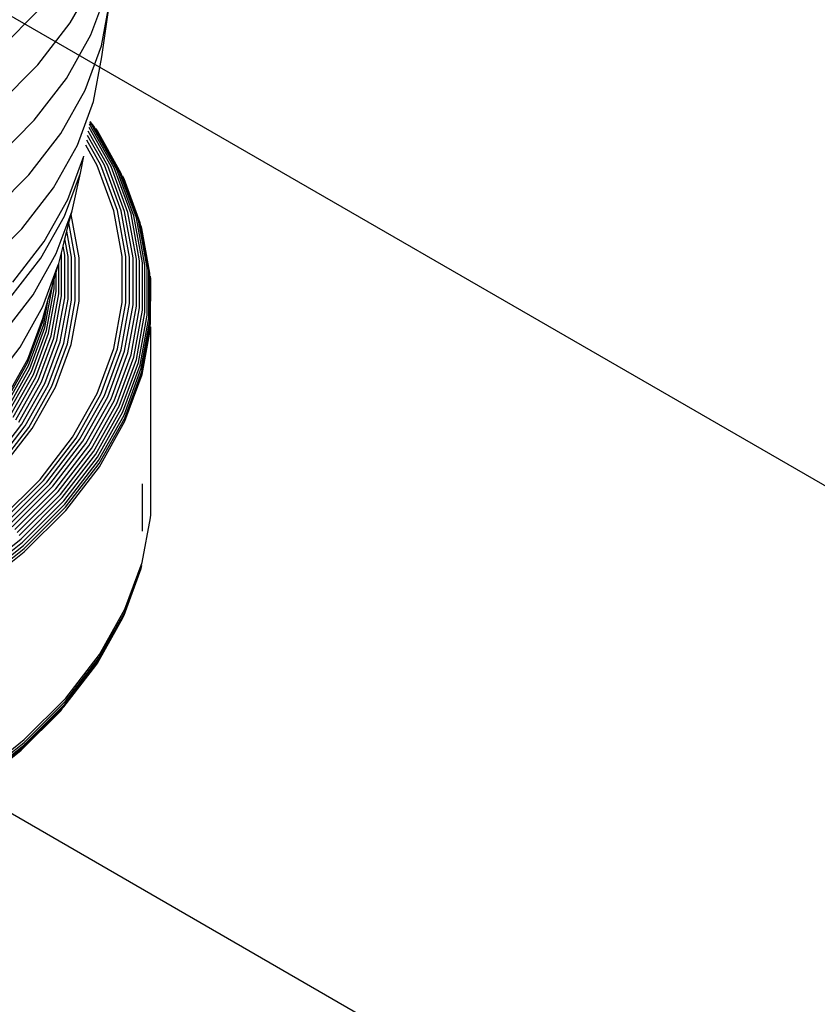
# Model space of a CAD drawing. Extents: x -18027 to -11651, y 1687 to 5059.
# Tile 10 of 170: x -17535.21 to -17530.01, y 2265.2 to 2271.62. Entities that reach past the tile are written whole.
import ezdxf

# ---------------------------------------------------------------- set-up
doc = ezdxf.new("R2010")
doc.units = 0
doc.header["$MEASUREMENT"] = 0
for name, color, linetype in [('PIPING-VENT-ISO', 3, 'CONTINUOUS'), ('TANK', 2, 'CONTINUOUS'), ('TANK-SLOPE', 2, 'CONTINUOUS')]:
    doc.layers.add(name, color=color, linetype=linetype)

# ---------------------------------------------------------------- blocks, each defined once
blk = doc.blocks.new('A$C3406478A')
at = {"layer": 'TANK'}
for p, q in [((8.0878, 7.1099), (8.2481, 7.3946)), ((8.2226, 7.0312), (8.3298, 7.3225)), ((8.2911, 6.9595), (8.3446, 7.2532)), ((8.2926, 6.8893), (8.3446, 7.2532)), ((7.6291, 6.9407), (7.889, 7.2007)), ((7.877, 6.8365), (8.0878, 7.1099)), ((8.0632, 6.7481), (8.2226, 7.0312)), ((8.1847, 6.6706), (8.2911, 6.9595)), ((8.2397, 6.5987), (8.2926, 6.8893)), ((7.6178, 6.5772), (7.877, 6.8365)), ((7.8535, 6.4761), (8.0632, 6.7481)), ((8.0266, 6.3897), (8.1847, 6.6706)), ((8.1345, 6.3129), (8.2397, 6.5987)), ((7.5957, 6.2182), (7.8535, 6.4761)), ((8.3538, 6.1732), (8.2099, 6.4287)), ((8.3735, 6.1651), (8.2136, 6.4491)), ((8.2263, 6.4478), (8.2159, 6.4613)), ((8.2414, 6.4361), (8.217, 6.4677)), ((8.3913, 6.1546), (8.2263, 6.4478)), ((8.4069, 6.142), (8.2414, 6.4361)), ((8.2643, 6.4065), (8.2541, 6.4223)), ((7.8186, 6.1199), (8.0266, 6.3897)), ((8.3101, 6.1817), (8.2004, 6.3765)), ((8.3325, 6.1787), (8.2055, 6.4044)), ((8.4201, 6.1273), (8.2643, 6.4065)), ((7.978, 6.035), (8.1345, 6.3129)), ((8.2632, 6.1797), (8.1887, 6.312)), ((8.2868, 6.182), (8.1948, 6.3456)), ((8.0718, 5.9585), (8.1757, 6.2405)), ((8.1535, 6.131), (8.1757, 6.2405)), ((8.3713, 5.886), (8.2632, 6.1797)), ((8.3955, 5.8869), (8.2868, 6.182)), ((8.4193, 5.8851), (8.3101, 6.1817)), ((8.4422, 5.8808), (8.3325, 6.1787)), ((8.4639, 5.8739), (8.3538, 6.1732)), ((8.4841, 5.8646), (8.3735, 6.1651)), ((7.5628, 5.8641), (7.8186, 6.1199)), ((8.0501, 5.8504), (8.1535, 6.131)), ((8.0991, 5.8851), (8.1535, 6.131)), ((8.5023, 5.8531), (8.3913, 6.1546)), ((8.5183, 5.8395), (8.4069, 6.142)), ((8.5318, 5.824), (8.4201, 6.1273)), ((8.4382, 6.0932), (8.4306, 6.111)), ((7.7722, 5.768), (7.978, 6.035)), ((8.5425, 5.8071), (8.4382, 6.0932)), ((7.9175, 5.6843), (8.0718, 5.9585)), ((7.8966, 5.5775), (8.0501, 5.8504)), ((7.9969, 5.6077), (8.0991, 5.8851)), ((8.0791, 5.8063), (8.0936, 5.8606)), ((8.0936, 5.8606), (8.0991, 5.8851)), ((8.1449, 5.5788), (8.0936, 5.8606)), ((8.4257, 5.5873), (8.3713, 5.886)), ((8.4501, 5.5868), (8.3955, 5.8869)), ((8.4741, 5.5836), (8.4193, 5.8851)), ((8.4974, 5.5778), (8.4422, 5.8808)), ((8.5193, 5.5696), (8.4639, 5.8739)), ((8.5397, 5.5591), (8.4841, 5.8646)), ((8.5581, 5.5465), (8.5023, 5.8531)), ((8.0655, 5.7524), (8.0791, 5.8063)), ((8.1205, 5.5794), (8.0791, 5.8063)), ((8.5743, 5.5319), (8.5183, 5.8395)), ((8.5879, 5.5157), (8.5318, 5.824)), ((8.5987, 5.498), (8.5425, 5.8071)), ((8.555, 5.7696), (8.5503, 5.7888)), ((7.5191, 5.515), (7.7722, 5.768)), ((8.0526, 5.7015), (8.0655, 5.7524)), ((8.0964, 5.5826), (8.0655, 5.7524)), ((8.6066, 5.4793), (8.555, 5.7696)), ((7.7144, 5.421), (7.9175, 5.6843)), ((8.03, 5.612), (8.0407, 5.6544)), ((8.0407, 5.6544), (8.0526, 5.7015)), ((8.0513, 5.5965), (8.0407, 5.6544)), ((8.0732, 5.5883), (8.0526, 5.7015)), ((7.8451, 5.338), (7.9969, 5.6077)), ((8.0125, 5.5428), (8.03, 5.612)), ((8.0309, 5.607), (8.03, 5.612)), ((8.0309, 5.3306), (8.0309, 5.607)), ((8.0513, 5.3189), (8.0513, 5.5965)), ((8.0732, 5.3094), (8.0732, 5.5883)), ((8.4257, 5.2871), (8.4257, 5.5873)), ((8.4501, 5.285), (8.4501, 5.5868)), ((8.4741, 5.2804), (8.4741, 5.5836)), ((7.6944, 5.3153), (7.8966, 5.5775)), ((7.9098, 5.2607), (8.01, 5.5328)), ((7.9963, 5.486), (8.01, 5.5328)), ((8.01, 5.5328), (8.0125, 5.5428)), ((8.0125, 5.3444), (8.0125, 5.5428)), ((8.0964, 5.3022), (8.0964, 5.5826)), ((8.1205, 5.2976), (8.1205, 5.5794)), ((8.1449, 5.2956), (8.1449, 5.5788)), ((8.4974, 5.2732), (8.4974, 5.5778)), ((8.5193, 5.2637), (8.5193, 5.5696)), ((8.5397, 5.252), (8.5397, 5.5591)), ((8.5581, 5.2382), (8.5581, 5.5465)), ((8.5743, 5.2226), (8.5743, 5.5319)), ((7.9827, 5.4392), (7.9963, 5.486)), ((7.9963, 5.3599), (7.9963, 5.486)), ((8.5879, 5.2056), (8.5879, 5.5157)), ((8.5987, 5.1873), (8.5987, 5.498)), ((8.6066, 5.1681), (8.6066, 5.4793)), ((8.613, 5.4398), (8.6114, 5.4598)), ((7.9225, 5.124), (7.9719, 5.3953)), ((7.9448, 5.3089), (7.9719, 5.3953)), ((7.9719, 5.402), (7.9827, 5.4392)), ((7.9719, 5.3953), (7.9719, 5.402)), ((7.9827, 5.377), (7.9827, 5.4392)), ((8.6114, 5.1483), (8.613, 5.4398)), ((7.6453, 5.0789), (7.8451, 5.338)), ((7.9332, 5.105), (7.9827, 5.377)), ((7.9467, 5.0872), (7.9963, 5.3599)), ((7.9627, 5.0706), (8.0125, 5.3444)), ((7.9809, 5.0558), (8.0309, 5.3306)), ((7.9147, 5.1437), (7.9448, 5.3089)), ((7.9224, 5.232), (7.9448, 5.3089)), ((8.001, 5.0428), (8.0513, 5.3189)), ((8.0227, 5.032), (8.0732, 5.3094)), ((8.0457, 5.0234), (8.0964, 5.3022)), ((8.0694, 5.0174), (8.1205, 5.2976)), ((8.0936, 5.0138), (8.1449, 5.2956)), ((8.3713, 4.9884), (8.4257, 5.2871)), ((8.3955, 4.9849), (8.4501, 5.285)), ((8.4193, 4.9788), (8.4741, 5.2804)), ((8.4422, 4.9703), (8.4974, 5.2732)), ((8.4639, 4.9594), (8.5193, 5.2637)), ((7.7609, 4.9962), (7.9098, 5.2607)), ((7.9084, 5.1839), (7.9224, 5.232)), ((7.91, 5.1637), (7.9224, 5.232)), ((8.4841, 4.9465), (8.5397, 5.252)), ((8.5023, 4.9316), (8.5581, 5.2382)), ((8.5183, 4.9151), (8.5743, 5.2226)), ((8.5318, 4.8972), (8.5879, 5.2056)), ((7.8105, 4.9179), (7.9084, 5.1839)), ((7.812, 4.8976), (7.91, 5.1637)), ((7.8167, 4.8773), (7.9147, 5.1437)), ((8.5425, 4.8782), (8.5987, 5.1873)), ((8.5503, 4.8585), (8.6066, 5.1681)), ((8.555, 4.8385), (8.6114, 5.1483)), ((7.8243, 4.8571), (7.9225, 5.124)), ((7.8348, 4.8376), (7.9332, 5.105)), ((7.8479, 4.8189), (7.9467, 5.0872)), ((7.8635, 4.8014), (7.9627, 5.0706)), ((8.5566, 4.8183), (8.613, 5.1282)), ((8.613, 3.9036), (8.613, 5.1282)), ((7.8813, 4.7854), (7.9809, 5.0558)), ((7.901, 4.7713), (8.001, 5.0428)), ((7.9223, 4.7591), (8.0227, 5.032)), ((7.9447, 4.7492), (8.0457, 5.0234)), ((7.968, 4.7417), (8.0694, 5.0174)), ((7.9916, 4.7367), (8.0936, 5.0138)), ((7.565, 4.742), (7.7609, 4.9962)), ((8.2632, 4.6947), (8.3713, 4.9884)), ((8.2868, 4.6898), (8.3955, 4.9849)), ((8.3101, 4.6823), (8.4193, 4.9788)), ((8.3325, 4.6723), (8.4422, 4.9703)), ((8.3538, 4.6602), (8.4639, 4.9594)), ((8.3735, 4.646), (8.4841, 4.9465)), ((7.6649, 4.6592), (7.8105, 4.9179)), ((7.6664, 4.6389), (7.812, 4.8976)), ((8.3913, 4.63), (8.5023, 4.9316)), ((8.4069, 4.6126), (8.5183, 4.9151)), ((8.4201, 4.5939), (8.5318, 4.8972)), ((8.4306, 4.5743), (8.5425, 4.8782)), ((7.6709, 4.6183), (7.8167, 4.8773)), ((7.6783, 4.5977), (7.8243, 4.8571)), ((7.6884, 4.5775), (7.8348, 4.8376)), ((7.7011, 4.558), (7.8479, 4.8189)), ((8.4382, 4.5541), (8.5503, 4.8585)), ((8.4428, 4.5338), (8.555, 4.8385)), ((8.4444, 4.5135), (8.5566, 4.8183)), ((7.7162, 4.5396), (7.8635, 4.8014)), ((7.7334, 4.5226), (7.8813, 4.7854)), ((7.7525, 4.5072), (7.901, 4.7713)), ((7.773, 4.4938), (7.9223, 4.7591)), ((7.7947, 4.4826), (7.9447, 4.7492)), ((7.8171, 4.4737), (7.968, 4.7417)), ((7.84, 4.4673), (7.9916, 4.7367)), ((8.1025, 4.4092), (8.2632, 4.6947)), ((8.1253, 4.4028), (8.2868, 4.6898)), ((8.1478, 4.3939), (8.3101, 4.6823)), ((8.1695, 4.3827), (8.3325, 4.6723)), ((8.19, 4.3692), (8.3538, 4.6602)), ((8.2091, 4.3539), (8.3735, 4.646)), ((8.2263, 4.3369), (8.3913, 4.63)), ((8.2414, 4.3184), (8.4069, 4.6126)), ((8.2541, 4.299), (8.4201, 4.5939)), ((8.2643, 4.2787), (8.4306, 4.5743)), ((7.5765, 4.239), (7.773, 4.4938)), ((8.2716, 4.2581), (8.4382, 4.5541)), ((8.2761, 4.2375), (8.4428, 4.5338)), ((8.2776, 4.2172), (8.4444, 4.5135)), ((7.5972, 4.2265), (7.7947, 4.4826)), ((7.6186, 4.2163), (7.8171, 4.4737)), ((7.6404, 4.2085), (7.84, 4.4673)), ((7.8909, 4.1349), (8.1025, 4.4092)), ((7.9127, 4.1271), (8.1253, 4.4028)), ((7.9342, 4.1169), (8.1478, 4.3939)), ((7.9549, 4.1044), (8.1695, 4.3827)), ((7.9745, 4.0897), (8.19, 4.3692)), ((7.9927, 4.0733), (8.2091, 4.3539)), ((8.0091, 4.0552), (8.2263, 4.3369)), ((8.0235, 4.0359), (8.2414, 4.3184)), ((8.0357, 4.0157), (8.2541, 4.299)), ((8.0453, 3.9949), (8.2643, 4.2787)), ((8.0524, 3.9738), (8.2716, 4.2581)), ((8.0566, 3.9529), (8.2761, 4.2375)), ((8.0581, 3.9325), (8.2776, 4.2172)), ((7.6309, 3.8748), (7.8909, 4.1349)), ((7.6514, 3.8658), (7.9127, 4.1271)), ((7.6716, 3.8543), (7.9342, 4.1169)), ((7.6911, 3.8406), (7.9549, 4.1044)), ((7.7095, 3.8248), (7.9745, 4.0897)), ((7.7267, 3.8073), (7.9927, 4.0733)), ((7.7421, 3.7882), (8.0091, 4.0552)), ((8.5581, 3.797), (8.5581, 4.1053)), ((7.7557, 3.7681), (8.0235, 4.0359)), ((7.7671, 3.7471), (8.0357, 4.0157)), ((7.7762, 3.7258), (8.0453, 3.9949)), ((7.7829, 3.7043), (8.0524, 3.9738)), ((7.7869, 3.6832), (8.0566, 3.9529)), ((7.7882, 3.6627), (8.0581, 3.9325)), ((8.5566, 3.5937), (8.6114, 3.8837)), ((8.6114, 3.8837), (8.613, 3.9036)), ((7.4514, 3.4963), (7.7671, 3.7471)), ((7.4599, 3.4744), (7.7762, 3.7258)), ((7.466, 3.4525), (7.7829, 3.7043)), ((7.4697, 3.4311), (7.7869, 3.6832)), ((7.471, 3.4106), (7.7882, 3.6627)), ((8.4382, 3.2503), (8.5503, 3.5547)), ((8.4428, 3.2692), (8.555, 3.5739)), ((8.4444, 3.2889), (8.5566, 3.5937)), ((8.5503, 3.5547), (8.555, 3.5739)), ((8.2776, 2.9926), (8.4444, 3.2889)), ((8.2643, 2.9369), (8.4306, 3.2325)), ((8.2716, 2.9543), (8.4382, 3.2503)), ((8.2761, 2.9729), (8.4428, 3.2692)), ((8.4306, 3.2325), (8.4382, 3.2503)), ((8.0524, 2.67), (8.2716, 2.9543)), ((8.0566, 2.6884), (8.2761, 2.9729)), ((8.0581, 2.7079), (8.2776, 2.9926)), ((8.0453, 2.6531), (8.2541, 2.9212)), ((8.2541, 2.9212), (8.2643, 2.9369)), ((7.7882, 2.4381), (8.0581, 2.7079)), ((7.7762, 2.3839), (8.0453, 2.6531)), ((7.7829, 2.4004), (8.0524, 2.67)), ((7.7869, 2.4186), (8.0566, 2.6884)), ((8.0235, 2.6248), (8.0357, 2.6379)), ((7.7671, 2.3694), (8.0235, 2.6248)), ((7.4599, 2.1325), (7.7762, 2.3839)), ((7.466, 2.1487), (7.7829, 2.4004)), ((7.4697, 2.1666), (7.7869, 2.4186)), ((7.471, 2.186), (7.7882, 2.4381)), ((7.4514, 2.1185), (7.7671, 2.3694))]:
    blk.add_line(p, q, dxfattribs=at)

msp = doc.modelspace()

# ---------------------------------------------------------------- linework, layer by layer
at = {"layer": 'PIPING-VENT-ISO'}
for p, q in [((-17537.1738, 2272.7499), (-17369.5699, 2175.9837, 0)), ((-17537.7054, 2267.8606), (-17371.8199, 2172.0866))]:
    msp.add_line(p, q, dxfattribs=at)
at = {"layer": 'TANK'}
msp.add_lwpolyline([(-17428.2276, 2117.2603, 0.049983), (-17426.8597, 2132.5945, 0.071312), (-17432.1725, 2166.9804, 0.017305), (-17436.3696, 2179.2225, 0.040291), (-17449.3346, 2206.3784, 0.057637), (-17475.0367, 2240.8188, 0.071312), (-17502.2624, 2262.4841, 0.106395), (-17533.1202, 2272.6341, 0.159299), (-17554.6309, 2268.0323), (-17560.0577, 2264.8992)], format="xyb", dxfattribs=at)
msp.add_lwpolyline([(-17428.2276, 2117.2603, 0.049983), (-17426.8597, 2132.5945, 0.071312), (-17432.1725, 2166.9804, 0.017305), (-17436.3696, 2179.2225, 0.040291), (-17449.3346, 2206.3784, 0.057637), (-17475.0367, 2240.8188, 0.071312), (-17502.2624, 2262.4841, 0.106395), (-17533.1202, 2272.6341, 0.159299), (-17554.6309, 2268.0323), (-17560.0577, 2264.8992)], format="xyb", dxfattribs=at)

# ---------------------------------------------------------------- block references
at = {"layer": 'TANK-SLOPE'}
msp.add_blockref('A$C3406478A', (-17542.9639, 2264.4911), dxfattribs=at)

doc.saveas('drawing.dxf')
